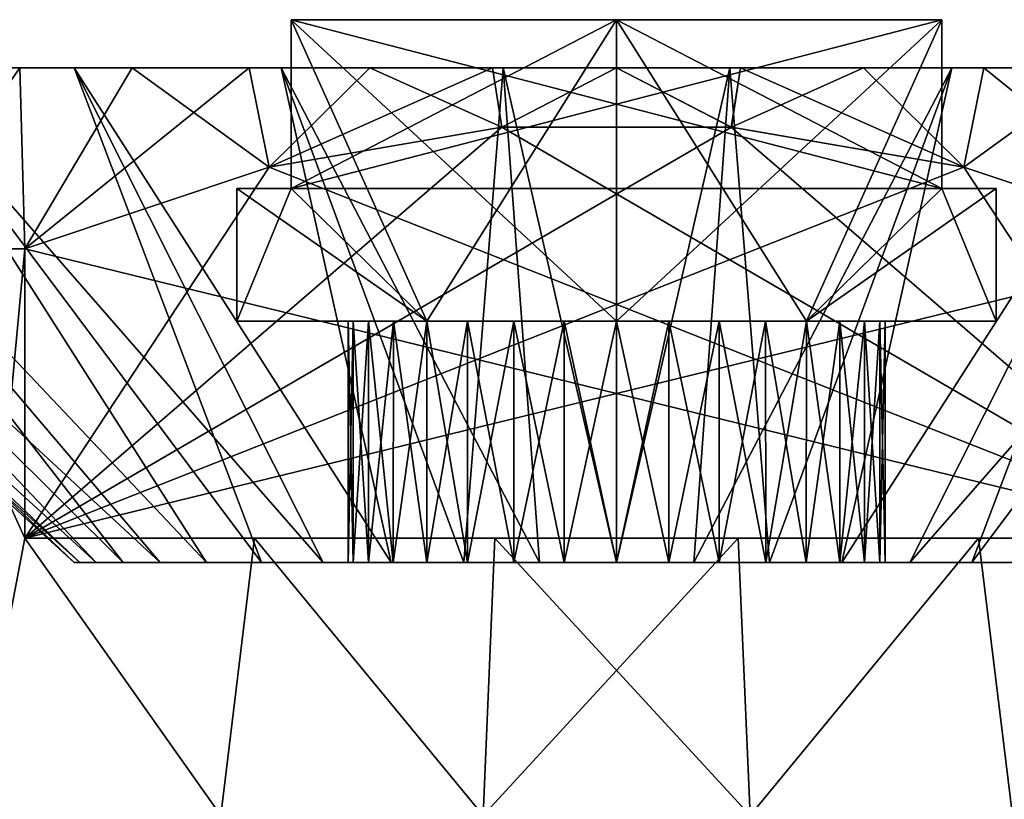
# Model space of a CAD drawing. Extents: x -265 to 265, y 0 to 607.
# Tile 237 of 256: x -254.95 to -246.78, y 600.14 to 606.6. Entities that reach past the tile are written whole.
import ezdxf

# ---------------------------------------------------------------- set-up
doc = ezdxf.new("R2010")
doc.units = 0
doc.header["$LTSCALE"] = 26.699852
for name, color, linetype in [('115', 7, 'CONTINUOUS'), ('116', 7, 'CONTINUOUS'), ('117', 7, 'CONTINUOUS'), ('118', 7, 'CONTINUOUS'), ('119', 7, 'CONTINUOUS'), ('124', 7, 'CONTINUOUS'), ('125', 7, 'CONTINUOUS'), ('126', 7, 'CONTINUOUS'), ('127', 7, 'CONTINUOUS'), ('128', 7, 'CONTINUOUS'), ('129', 7, 'CONTINUOUS'), ('130', 7, 'CONTINUOUS'), ('131', 7, 'CONTINUOUS'), ('132', 7, 'CONTINUOUS'), ('133', 7, 'CONTINUOUS'), ('134', 7, 'CONTINUOUS'), ('135', 7, 'CONTINUOUS'), ('136', 7, 'CONTINUOUS'), ('137', 7, 'CONTINUOUS'), ('140', 7, 'CONTINUOUS'), ('143', 7, 'CONTINUOUS'), ('144', 7, 'CONTINUOUS')]:
    doc.layers.add(name, color=color, linetype=linetype)

msp = doc.modelspace()

# ---------------------------------------------------------------- linework, layer by layer
at = {"layer": '115', "color": 7, "linetype": 'CONTINUOUS'}
for points in [[(-256, 604.7, 10.3923), (-255.3487, 600, 10.7421), (-254.9089, 602.3, 10.95), (-256, 604.7, 10.3923)], [(-254.9089, 604.7, 10.95), (-256, 604.7, 10.3923), (-254.9089, 602.3, 10.95), (-254.9089, 604.7, 10.95)], [(-255.3487, 600, 10.7421), (-253.2839, 600, 11.5419), (-254.9089, 602.3, 10.95), (-255.3487, 600, 10.7421)], [(-254.9089, 602.3, 10.95), (-253.2839, 600, 11.5419), (-253.0026, 602.3, 11.6182), (-254.9089, 602.3, 10.95)], [(-253.2839, 600, 11.5419), (-251.1075, 600, 11.9488), (-253.0026, 602.3, 11.6182), (-253.2839, 600, 11.5419)], [(-253.0026, 602.3, 11.6182), (-251.1075, 600, 11.9488), (-251.0102, 602.3, 11.9574), (-253.0026, 602.3, 11.6182)], [(-251.1075, 600, 11.9488), (-248.8925, 600, 11.9488), (-251.0102, 602.3, 11.9574), (-251.1075, 600, 11.9488)], [(-251.0102, 602.3, 11.9574), (-248.8925, 600, 11.9488), (-248.9898, 602.3, 11.9574), (-251.0102, 602.3, 11.9574)], [(-248.9898, 602.3, 11.9574), (-248.8925, 600, 11.9488), (-246.9974, 602.3, 11.6182), (-248.9898, 602.3, 11.9574)], [(-248.8925, 600, 11.9488), (-246.7161, 600, 11.5419), (-246.9974, 602.3, 11.6182), (-248.8925, 600, 11.9488)], [(-246.9974, 602.3, 11.6182), (-246.7161, 600, 11.5419), (-245.0911, 602.3, 10.95), (-246.9974, 602.3, 11.6182)]]:
    msp.add_3dface(points, dxfattribs=at)
at = {"layer": '116', "color": 7, "linetype": 'CONTINUOUS'}
for points in [[(-254.5002, 606.2, 7.7941), (-256.022, 606.2, 6.6884), (-257.4245, 606.2, 7.4245), (-254.5002, 606.2, 7.7941)], [(-256.6615, 606.2, 8.1163), (-254.5002, 606.2, 7.7941), (-257.4245, 606.2, 7.4245), (-256.6615, 606.2, 8.1163)], [(-256.022, 606.2, -6.6884), (-254.5002, 606.2, -7.7941), (-257.4245, 606.2, -7.4245), (-256.022, 606.2, -6.6884)], [(-257.4245, 606.2, -7.4245), (-254.5002, 606.2, -7.7941), (-256.6615, 606.2, -8.1163), (-257.4245, 606.2, -7.4245)], [(-252.7812, 606.2, 8.5595), (-254.5002, 606.2, 7.7941), (-256.6615, 606.2, 8.1163), (-252.7812, 606.2, 8.5595)], [(-255.8331, 606.2, 8.7306), (-252.7812, 606.2, 8.5595), (-256.6615, 606.2, 8.1163), (-255.8331, 606.2, 8.7306)], [(-254.5002, 606.2, -7.7941), (-252.7812, 606.2, -8.5595), (-256.6615, 606.2, -8.1163), (-254.5002, 606.2, -7.7941)], [(-256.6615, 606.2, -8.1163), (-252.7812, 606.2, -8.5595), (-255.8331, 606.2, -8.7306), (-256.6615, 606.2, -8.1163)], [(-250.9405, 606.2, 8.9507), (-252.7812, 606.2, 8.5595), (-255.8331, 606.2, 8.7306), (-250.9405, 606.2, 8.9507)], [(-254.9495, 606.2, 9.2602), (-250.9405, 606.2, 8.9507), (-255.8331, 606.2, 8.7306), (-254.9495, 606.2, 9.2602)], [(-252.7812, 606.2, -8.5595), (-250.9405, 606.2, -8.9507), (-255.8331, 606.2, -8.7306), (-252.7812, 606.2, -8.5595)], [(-255.8331, 606.2, -8.7306), (-250.9405, 606.2, -8.9507), (-245.0505, 606.2, -9.2602), (-255.8331, 606.2, -8.7306)], [(-254.9495, 606.2, -9.2602), (-255.8331, 606.2, -8.7306), (-245.0505, 606.2, -9.2602), (-254.9495, 606.2, -9.2602)], [(-249.0595, 606.2, 8.9507), (-250.9405, 606.2, 8.9507), (-254.9495, 606.2, 9.2602), (-249.0595, 606.2, 8.9507)], [(-244.1669, 606.2, 8.7306), (-249.0595, 606.2, 8.9507), (-254.9495, 606.2, 9.2602), (-244.1669, 606.2, 8.7306)], [(-245.0505, 606.2, 9.2602), (-244.1669, 606.2, 8.7306), (-254.9495, 606.2, 9.2602), (-245.0505, 606.2, 9.2602)], [(-254.0186, 606.2, 9.7005), (-245.0505, 606.2, 9.2602), (-254.9495, 606.2, 9.2602), (-254.0186, 606.2, 9.7005)], [(-254.0186, 606.2, -9.7005), (-254.9495, 606.2, -9.2602), (-245.9814, 606.2, -9.7005), (-254.0186, 606.2, -9.7005)], [(-245.9814, 606.2, -9.7005), (-254.9495, 606.2, -9.2602), (-245.0505, 606.2, -9.2602), (-245.9814, 606.2, -9.7005)], [(-245.9814, 606.2, 9.7005), (-245.0505, 606.2, 9.2602), (-254.0186, 606.2, 9.7005), (-245.9814, 606.2, 9.7005)], [(-253.0477, 606.2, 10.0479), (-245.9814, 606.2, 9.7005), (-254.0186, 606.2, 9.7005), (-253.0477, 606.2, 10.0479)], [(-253.0477, 606.2, -10.0479), (-254.0186, 606.2, -9.7005), (-246.9523, 606.2, -10.0479), (-253.0477, 606.2, -10.0479)], [(-246.9523, 606.2, -10.0479), (-254.0186, 606.2, -9.7005), (-245.9814, 606.2, -9.7005), (-246.9523, 606.2, -10.0479)], [(-246.9523, 606.2, 10.0479), (-245.9814, 606.2, 9.7005), (-253.0477, 606.2, 10.0479), (-246.9523, 606.2, 10.0479)], [(-252.0481, 606.2, 10.2982), (-246.9523, 606.2, 10.0479), (-253.0477, 606.2, 10.0479), (-252.0481, 606.2, 10.2982)], [(-252.0481, 606.2, -10.2982), (-253.0477, 606.2, -10.0479), (-247.9519, 606.2, -10.2982), (-252.0481, 606.2, -10.2982)], [(-247.9519, 606.2, -10.2982), (-253.0477, 606.2, -10.0479), (-246.9523, 606.2, -10.0479), (-247.9519, 606.2, -10.2982)], [(-247.9519, 606.2, 10.2982), (-246.9523, 606.2, 10.0479), (-252.0481, 606.2, 10.2982), (-247.9519, 606.2, 10.2982)], [(-251.0296, 606.2, 10.4493), (-247.9519, 606.2, 10.2982), (-252.0481, 606.2, 10.2982), (-251.0296, 606.2, 10.4493)], [(-251.0296, 606.2, -10.4493), (-252.0481, 606.2, -10.2982), (-248.9704, 606.2, -10.4493), (-251.0296, 606.2, -10.4493)], [(-248.9704, 606.2, -10.4493), (-252.0481, 606.2, -10.2982), (-247.9519, 606.2, -10.2982), (-248.9704, 606.2, -10.4493)], [(-248.9704, 606.2, 10.4493), (-247.9519, 606.2, 10.2982), (-251.0296, 606.2, 10.4493), (-248.9704, 606.2, 10.4493)], [(-250, 606.2, 10.5), (-248.9704, 606.2, 10.4493), (-251.0296, 606.2, 10.4493), (-250, 606.2, 10.5)], [(-250, 606.2, -10.5), (-251.0296, 606.2, -10.4493), (-248.9704, 606.2, -10.4493), (-250, 606.2, -10.5)], [(-250.9405, 606.2, -8.9507), (-249.0595, 606.2, -8.9507), (-245.0505, 606.2, -9.2602), (-250.9405, 606.2, -8.9507)], [(-247.2188, 606.2, 8.5595), (-249.0595, 606.2, 8.9507), (-244.1669, 606.2, 8.7306), (-247.2188, 606.2, 8.5595)], [(-249.0595, 606.2, -8.9507), (-247.2188, 606.2, -8.5595), (-244.1669, 606.2, -8.7306), (-249.0595, 606.2, -8.9507)], [(-245.0505, 606.2, -9.2602), (-249.0595, 606.2, -8.9507), (-244.1669, 606.2, -8.7306), (-245.0505, 606.2, -9.2602)], [(-245.4998, 606.2, 7.7941), (-247.2188, 606.2, 8.5595), (-243.3385, 606.2, 8.1163), (-245.4998, 606.2, 7.7941)], [(-243.3385, 606.2, 8.1163), (-247.2188, 606.2, 8.5595), (-244.1669, 606.2, 8.7306), (-243.3385, 606.2, 8.1163)], [(-247.2188, 606.2, -8.5595), (-245.4998, 606.2, -7.7941), (-243.3385, 606.2, -8.1163), (-247.2188, 606.2, -8.5595)], [(-244.1669, 606.2, -8.7306), (-247.2188, 606.2, -8.5595), (-243.3385, 606.2, -8.1163), (-244.1669, 606.2, -8.7306)]]:
    msp.add_3dface(points, dxfattribs=at)
at = {"layer": '117', "color": 7, "linetype": 'CONTINUOUS'}
for points in [[(-259, 606.2), (-258.8032, 606.2, 1.8714), (-254.5, 602.1), (-259, 606.2)], [(-258.8032, 606.2, 1.8714), (-258.222, 606.2, 3.6604), (-254.3176, 602.1, 1.2681), (-258.8032, 606.2, 1.8714)], [(-254.5, 602.1), (-258.8032, 606.2, 1.8714), (-254.4542, 602.1, 0.6407), (-254.5, 602.1)], [(-254.4542, 602.1, 0.6407), (-258.8032, 606.2, 1.8714), (-254.3176, 602.1, 1.2681), (-254.4542, 602.1, 0.6407)], [(-258.222, 606.2, 3.6604), (-257.2812, 606.2, 5.2901), (-254.0932, 602.1, 1.8696), (-258.222, 606.2, 3.6604)], [(-254.3176, 602.1, 1.2681), (-258.222, 606.2, 3.6604), (-254.0932, 602.1, 1.8696), (-254.3176, 602.1, 1.2681)], [(-257.2812, 606.2, 5.2901), (-256.022, 606.2, 6.6884), (-253.4008, 602.1, 2.9469), (-257.2812, 606.2, 5.2901)], [(-254.0932, 602.1, 1.8696), (-257.2812, 606.2, 5.2901), (-253.7855, 602.1, 2.433), (-254.0932, 602.1, 1.8696)], [(-253.7855, 602.1, 2.433), (-257.2812, 606.2, 5.2901), (-253.4008, 602.1, 2.9469), (-253.7855, 602.1, 2.433)], [(-256.022, 606.2, 6.6884), (-254.5002, 606.2, 7.7941), (-252.9469, 602.1, 3.4008), (-256.022, 606.2, 6.6884)], [(-253.4008, 602.1, 2.9469), (-256.022, 606.2, 6.6884), (-252.9469, 602.1, 3.4008), (-253.4008, 602.1, 2.9469)], [(-254.5002, 606.2, 7.7941), (-252.7812, 606.2, 8.5595), (-251.8696, 602.1, 4.0932), (-254.5002, 606.2, 7.7941)], [(-252.9469, 602.1, 3.4008), (-254.5002, 606.2, 7.7941), (-252.433, 602.1, 3.7855), (-252.9469, 602.1, 3.4008)], [(-252.433, 602.1, 3.7855), (-254.5002, 606.2, 7.7941), (-251.8696, 602.1, 4.0932), (-252.433, 602.1, 3.7855)], [(-252.7812, 606.2, 8.5595), (-250.9405, 606.2, 8.9507), (-251.2681, 602.1, 4.3176), (-252.7812, 606.2, 8.5595)], [(-251.8696, 602.1, 4.0932), (-252.7812, 606.2, 8.5595), (-251.2681, 602.1, 4.3176), (-251.8696, 602.1, 4.0932)], [(-251.2681, 602.1, 4.3176), (-250.9405, 606.2, 8.9507), (-250.6406, 602.1, 4.4542), (-251.2681, 602.1, 4.3176)], [(-250.9405, 606.2, 8.9507), (-249.0595, 606.2, 8.9507), (-250, 602.1, 4.5), (-250.9405, 606.2, 8.9507)], [(-250.6406, 602.1, 4.4542), (-250.9405, 606.2, 8.9507), (-250, 602.1, 4.5), (-250.6406, 602.1, 4.4542)], [(-250, 602.1, 4.5), (-249.0595, 606.2, 8.9507), (-249.3594, 602.1, 4.4542), (-250, 602.1, 4.5)], [(-249.0595, 606.2, 8.9507), (-247.2188, 606.2, 8.5595), (-249.3594, 602.1, 4.4542), (-249.0595, 606.2, 8.9507)], [(-249.3594, 602.1, 4.4542), (-247.2188, 606.2, 8.5595), (-248.7319, 602.1, 4.3176), (-249.3594, 602.1, 4.4542)], [(-248.7319, 602.1, 4.3176), (-247.2188, 606.2, 8.5595), (-248.1304, 602.1, 4.0932), (-248.7319, 602.1, 4.3176)], [(-247.2188, 606.2, 8.5595), (-245.4998, 606.2, 7.7941), (-248.1304, 602.1, 4.0932), (-247.2188, 606.2, 8.5595)], [(-248.1304, 602.1, 4.0932), (-245.4998, 606.2, 7.7941), (-247.567, 602.1, 3.7855), (-248.1304, 602.1, 4.0932)], [(-245.4998, 606.2, 7.7941), (-243.978, 606.2, 6.6884), (-247.567, 602.1, 3.7855), (-245.4998, 606.2, 7.7941)], [(-247.567, 602.1, 3.7855), (-243.978, 606.2, 6.6884), (-247.0531, 602.1, 3.4008), (-247.567, 602.1, 3.7855)], [(-247.0531, 602.1, 3.4008), (-243.978, 606.2, 6.6884), (-246.5992, 602.1, 2.9469), (-247.0531, 602.1, 3.4008)]]:
    msp.add_3dface(points, dxfattribs=at)
at = {"layer": '118', "color": 7, "linetype": 'CONTINUOUS'}
for points in [[(-254.5, 602.1), (-254.4542, 602.1, 0.6407), (-252.2274, 602.1), (-254.5, 602.1)], [(-254.4542, 602.1, -0.6407), (-254.5, 602.1), (-252.1846, 602.1, -0.4346), (-254.4542, 602.1, -0.6407)], [(-252.1846, 602.1, -0.4346), (-254.5, 602.1), (-252.2274, 602.1), (-252.1846, 602.1, -0.4346)], [(-254.4542, 602.1, 0.6407), (-254.3176, 602.1, 1.2681), (-252.0575, 602.1, 0.853), (-254.4542, 602.1, 0.6407)], [(-252.2274, 602.1), (-254.4542, 602.1, 0.6407), (-252.1846, 602.1, 0.4346), (-252.2274, 602.1)], [(-252.1846, 602.1, 0.4346), (-254.4542, 602.1, 0.6407), (-252.0575, 602.1, 0.853), (-252.1846, 602.1, 0.4346)], [(-254.3176, 602.1, -1.2681), (-254.4542, 602.1, -0.6407), (-251.852, 602.1, -1.2375), (-254.3176, 602.1, -1.2681)], [(-251.852, 602.1, -1.2375), (-254.4542, 602.1, -0.6407), (-252.0575, 602.1, -0.853), (-251.852, 602.1, -1.2375)], [(-252.0575, 602.1, -0.853), (-254.4542, 602.1, -0.6407), (-252.1846, 602.1, -0.4346), (-252.0575, 602.1, -0.853)], [(-254.3176, 602.1, 1.2681), (-254.0932, 602.1, 1.8696), (-251.5743, 602.1, 1.5755), (-254.3176, 602.1, 1.2681)], [(-252.0575, 602.1, 0.853), (-254.3176, 602.1, 1.2681), (-251.852, 602.1, 1.2375), (-252.0575, 602.1, 0.853)], [(-251.852, 602.1, 1.2375), (-254.3176, 602.1, 1.2681), (-251.5743, 602.1, 1.5755), (-251.852, 602.1, 1.2375)], [(-254.0932, 602.1, -1.8696), (-254.3176, 602.1, -1.2681), (-251.2375, 602.1, -1.852), (-254.0932, 602.1, -1.8696)], [(-251.2375, 602.1, -1.852), (-254.3176, 602.1, -1.2681), (-251.5743, 602.1, -1.5755), (-251.2375, 602.1, -1.852)], [(-251.5743, 602.1, -1.5755), (-254.3176, 602.1, -1.2681), (-251.852, 602.1, -1.2375), (-251.5743, 602.1, -1.5755)], [(-254.0932, 602.1, 1.8696), (-253.7855, 602.1, 2.433), (-250.8518, 602.1, 2.0579), (-254.0932, 602.1, 1.8696)], [(-251.5743, 602.1, 1.5755), (-254.0932, 602.1, 1.8696), (-251.2375, 602.1, 1.852), (-251.5743, 602.1, 1.5755)], [(-251.2375, 602.1, 1.852), (-254.0932, 602.1, 1.8696), (-250.8518, 602.1, 2.0579), (-251.2375, 602.1, 1.852)], [(-253.7855, 602.1, -2.433), (-254.0932, 602.1, -1.8696), (-250, 602.1, -2.2272), (-253.7855, 602.1, -2.433)], [(-250, 602.1, -2.2272), (-254.0932, 602.1, -1.8696), (-250.4346, 602.1, -2.1846), (-250, 602.1, -2.2272)], [(-250.4346, 602.1, -2.1846), (-254.0932, 602.1, -1.8696), (-250.8518, 602.1, -2.0579), (-250.4346, 602.1, -2.1846)], [(-250.8518, 602.1, -2.0579), (-254.0932, 602.1, -1.8696), (-251.2375, 602.1, -1.852), (-250.8518, 602.1, -2.0579)], [(-253.7855, 602.1, 2.433), (-253.4008, 602.1, 2.9469), (-246.2145, 602.1, 2.433), (-253.7855, 602.1, 2.433)], [(-253.7855, 602.1, 2.433), (-246.2145, 602.1, 2.433), (-250, 602.1, 2.2272), (-253.7855, 602.1, 2.433)], [(-250.8518, 602.1, 2.0579), (-253.7855, 602.1, 2.433), (-250.4346, 602.1, 2.1846), (-250.8518, 602.1, 2.0579)], [(-250.4346, 602.1, 2.1846), (-253.7855, 602.1, 2.433), (-250, 602.1, 2.2272), (-250.4346, 602.1, 2.1846)], [(-246.2145, 602.1, -2.433), (-246.5992, 602.1, -2.9469), (-253.7855, 602.1, -2.433), (-246.2145, 602.1, -2.433)], [(-246.2145, 602.1, -2.433), (-253.7855, 602.1, -2.433), (-250, 602.1, -2.2272), (-246.2145, 602.1, -2.433)], [(-246.5992, 602.1, -2.9469), (-253.4008, 602.1, -2.9469), (-253.7855, 602.1, -2.433), (-246.5992, 602.1, -2.9469)], [(-253.4008, 602.1, 2.9469), (-252.9469, 602.1, 3.4008), (-246.5992, 602.1, 2.9469), (-253.4008, 602.1, 2.9469)], [(-253.4008, 602.1, 2.9469), (-246.5992, 602.1, 2.9469), (-246.2145, 602.1, 2.433), (-253.4008, 602.1, 2.9469)], [(-246.5992, 602.1, -2.9469), (-247.0531, 602.1, -3.4008), (-253.4008, 602.1, -2.9469), (-246.5992, 602.1, -2.9469)], [(-247.0531, 602.1, -3.4008), (-252.9469, 602.1, -3.4008), (-253.4008, 602.1, -2.9469), (-247.0531, 602.1, -3.4008)], [(-252.9469, 602.1, 3.4008), (-252.433, 602.1, 3.7855), (-247.0531, 602.1, 3.4008), (-252.9469, 602.1, 3.4008)], [(-252.9469, 602.1, 3.4008), (-247.0531, 602.1, 3.4008), (-246.5992, 602.1, 2.9469), (-252.9469, 602.1, 3.4008)], [(-247.0531, 602.1, -3.4008), (-247.567, 602.1, -3.7855), (-252.9469, 602.1, -3.4008), (-247.0531, 602.1, -3.4008)], [(-247.567, 602.1, -3.7855), (-252.433, 602.1, -3.7855), (-252.9469, 602.1, -3.4008), (-247.567, 602.1, -3.7855)], [(-252.433, 602.1, 3.7855), (-251.8696, 602.1, 4.0932), (-247.567, 602.1, 3.7855), (-252.433, 602.1, 3.7855)], [(-252.433, 602.1, 3.7855), (-247.567, 602.1, 3.7855), (-247.0531, 602.1, 3.4008), (-252.433, 602.1, 3.7855)], [(-247.567, 602.1, -3.7855), (-248.1304, 602.1, -4.0932), (-252.433, 602.1, -3.7855), (-247.567, 602.1, -3.7855)], [(-248.1304, 602.1, -4.0932), (-251.8696, 602.1, -4.0932), (-252.433, 602.1, -3.7855), (-248.1304, 602.1, -4.0932)], [(-251.8696, 602.1, 4.0932), (-251.2681, 602.1, 4.3176), (-248.1304, 602.1, 4.0932), (-251.8696, 602.1, 4.0932)], [(-251.8696, 602.1, 4.0932), (-248.1304, 602.1, 4.0932), (-247.567, 602.1, 3.7855), (-251.8696, 602.1, 4.0932)], [(-248.1304, 602.1, -4.0932), (-248.7319, 602.1, -4.3176), (-251.8696, 602.1, -4.0932), (-248.1304, 602.1, -4.0932)], [(-248.7319, 602.1, -4.3176), (-251.2681, 602.1, -4.3176), (-251.8696, 602.1, -4.0932), (-248.7319, 602.1, -4.3176)], [(-251.2681, 602.1, 4.3176), (-250.6406, 602.1, 4.4542), (-248.7319, 602.1, 4.3176), (-251.2681, 602.1, 4.3176)], [(-251.2681, 602.1, 4.3176), (-248.7319, 602.1, 4.3176), (-248.1304, 602.1, 4.0932), (-251.2681, 602.1, 4.3176)], [(-248.7319, 602.1, -4.3176), (-249.3594, 602.1, -4.4542), (-251.2681, 602.1, -4.3176), (-248.7319, 602.1, -4.3176)], [(-249.3594, 602.1, -4.4542), (-250.6406, 602.1, -4.4542), (-251.2681, 602.1, -4.3176), (-249.3594, 602.1, -4.4542)], [(-250.6406, 602.1, 4.4542), (-250, 602.1, 4.5), (-249.3594, 602.1, 4.4542), (-250.6406, 602.1, 4.4542)], [(-250.6406, 602.1, 4.4542), (-249.3594, 602.1, 4.4542), (-248.7319, 602.1, 4.3176), (-250.6406, 602.1, 4.4542)], [(-249.3594, 602.1, -4.4542), (-250, 602.1, -4.5), (-250.6406, 602.1, -4.4542), (-249.3594, 602.1, -4.4542)], [(-246.2145, 602.1, 2.433), (-245.9068, 602.1, 1.8696), (-250, 602.1, 2.2272), (-246.2145, 602.1, 2.433)], [(-250, 602.1, 2.2272), (-245.9068, 602.1, 1.8696), (-249.5654, 602.1, 2.1846), (-250, 602.1, 2.2272)], [(-249.5654, 602.1, -2.1846), (-246.2145, 602.1, -2.433), (-250, 602.1, -2.2272), (-249.5654, 602.1, -2.1846)], [(-249.5654, 602.1, 2.1846), (-245.9068, 602.1, 1.8696), (-249.1482, 602.1, 2.0579), (-249.5654, 602.1, 2.1846)], [(-249.1482, 602.1, -2.0579), (-246.2145, 602.1, -2.433), (-249.5654, 602.1, -2.1846), (-249.1482, 602.1, -2.0579)], [(-249.1482, 602.1, 2.0579), (-245.9068, 602.1, 1.8696), (-248.7625, 602.1, 1.852), (-249.1482, 602.1, 2.0579)], [(-245.9068, 602.1, -1.8696), (-246.2145, 602.1, -2.433), (-249.1482, 602.1, -2.0579), (-245.9068, 602.1, -1.8696)], [(-248.7625, 602.1, -1.852), (-245.9068, 602.1, -1.8696), (-249.1482, 602.1, -2.0579), (-248.7625, 602.1, -1.852)], [(-245.9068, 602.1, 1.8696), (-245.6824, 602.1, 1.2681), (-248.7625, 602.1, 1.852), (-245.9068, 602.1, 1.8696)], [(-248.7625, 602.1, 1.852), (-245.6824, 602.1, 1.2681), (-248.4257, 602.1, 1.5755), (-248.7625, 602.1, 1.852)], [(-248.4257, 602.1, -1.5755), (-245.9068, 602.1, -1.8696), (-248.7625, 602.1, -1.852), (-248.4257, 602.1, -1.5755)], [(-248.4257, 602.1, 1.5755), (-245.6824, 602.1, 1.2681), (-248.148, 602.1, 1.2375), (-248.4257, 602.1, 1.5755)], [(-245.6824, 602.1, -1.2681), (-245.9068, 602.1, -1.8696), (-248.4257, 602.1, -1.5755), (-245.6824, 602.1, -1.2681)], [(-248.148, 602.1, -1.2375), (-245.6824, 602.1, -1.2681), (-248.4257, 602.1, -1.5755), (-248.148, 602.1, -1.2375)], [(-245.6824, 602.1, 1.2681), (-245.5458, 602.1, 0.6407), (-248.148, 602.1, 1.2375), (-245.6824, 602.1, 1.2681)], [(-248.148, 602.1, 1.2375), (-245.5458, 602.1, 0.6407), (-247.9425, 602.1, 0.853), (-248.148, 602.1, 1.2375)], [(-247.9425, 602.1, -0.853), (-245.6824, 602.1, -1.2681), (-248.148, 602.1, -1.2375), (-247.9425, 602.1, -0.853)], [(-247.9425, 602.1, 0.853), (-245.5458, 602.1, 0.6407), (-247.8154, 602.1, 0.4346), (-247.9425, 602.1, 0.853)], [(-245.5458, 602.1, -0.6407), (-245.6824, 602.1, -1.2681), (-247.9425, 602.1, -0.853), (-245.5458, 602.1, -0.6407)], [(-247.8154, 602.1, -0.4346), (-245.5458, 602.1, -0.6407), (-247.9425, 602.1, -0.853), (-247.8154, 602.1, -0.4346)], [(-245.5458, 602.1, 0.6407), (-245.5, 602.1), (-247.8154, 602.1, 0.4346), (-245.5458, 602.1, 0.6407)], [(-245.5, 602.1), (-247.7726, 602.1), (-247.8154, 602.1, 0.4346), (-245.5, 602.1)], [(-247.7726, 602.1), (-245.5458, 602.1, -0.6407), (-247.8154, 602.1, -0.4346), (-247.7726, 602.1)], [(-245.5, 602.1), (-245.5458, 602.1, -0.6407), (-247.7726, 602.1), (-245.5, 602.1)]]:
    msp.add_3dface(points, dxfattribs=at)
at = {"layer": '119', "color": 7, "linetype": 'CONTINUOUS'}
for points in [[(-250, 606.6, 3.15), (-247.3, 606.6, 0.45), (-252.7, 606.6, 0.45), (-250, 606.6, 3.15)], [(-252.7, 606.6, -0.45), (-247.3, 606.6, -0.45), (-250, 606.6, -3.15), (-252.7, 606.6, -0.45)]]:
    msp.add_3dface(points, dxfattribs=at)
at = {"layer": '124', "color": 7, "linetype": 'CONTINUOUS'}
for points in [[(-254.9089, 604.7, -10.95), (-255.3487, 600, -10.7421), (-256, 604.7, -10.3923), (-254.9089, 604.7, -10.95)], [(-254.9089, 602.3, -10.95), (-255.3487, 600, -10.7421), (-254.9089, 604.7, -10.95), (-254.9089, 602.3, -10.95)], [(-253.2839, 600, -11.5419), (-255.3487, 600, -10.7421), (-254.9089, 602.3, -10.95), (-253.2839, 600, -11.5419)], [(-253.0026, 602.3, -11.6182), (-253.2839, 600, -11.5419), (-254.9089, 602.3, -10.95), (-253.0026, 602.3, -11.6182)], [(-251.1075, 600, -11.9488), (-253.2839, 600, -11.5419), (-253.0026, 602.3, -11.6182), (-251.1075, 600, -11.9488)], [(-251.0102, 602.3, -11.9574), (-251.1075, 600, -11.9488), (-253.0026, 602.3, -11.6182), (-251.0102, 602.3, -11.9574)], [(-248.8925, 600, -11.9488), (-251.1075, 600, -11.9488), (-248.9898, 602.3, -11.9574), (-248.8925, 600, -11.9488)], [(-248.9898, 602.3, -11.9574), (-251.1075, 600, -11.9488), (-251.0102, 602.3, -11.9574), (-248.9898, 602.3, -11.9574)], [(-246.9974, 602.3, -11.6182), (-248.8925, 600, -11.9488), (-248.9898, 602.3, -11.9574), (-246.9974, 602.3, -11.6182)], [(-246.7161, 600, -11.5419), (-248.8925, 600, -11.9488), (-246.9974, 602.3, -11.6182), (-246.7161, 600, -11.5419)], [(-245.0911, 602.3, -10.95), (-246.7161, 600, -11.5419), (-246.9974, 602.3, -11.6182), (-245.0911, 602.3, -10.95)]]:
    msp.add_3dface(points, dxfattribs=at)
at = {"layer": '125', "color": 7, "linetype": 'CONTINUOUS'}
for points in [[(-259, 606.2), (-254.5, 602.1), (-254.4542, 602.1, -0.6407), (-259, 606.2)], [(-259, 606.2), (-254.4542, 602.1, -0.6407), (-258.8032, 606.2, -1.8714), (-259, 606.2)], [(-254.4542, 602.1, -0.6407), (-254.3176, 602.1, -1.2681), (-258.8032, 606.2, -1.8714), (-254.4542, 602.1, -0.6407)], [(-258.8032, 606.2, -1.8714), (-254.3176, 602.1, -1.2681), (-258.222, 606.2, -3.6604), (-258.8032, 606.2, -1.8714)], [(-254.0932, 602.1, -1.8696), (-253.7855, 602.1, -2.433), (-258.222, 606.2, -3.6604), (-254.0932, 602.1, -1.8696)], [(-258.222, 606.2, -3.6604), (-253.7855, 602.1, -2.433), (-257.2812, 606.2, -5.2901), (-258.222, 606.2, -3.6604)], [(-254.3176, 602.1, -1.2681), (-254.0932, 602.1, -1.8696), (-258.222, 606.2, -3.6604), (-254.3176, 602.1, -1.2681)], [(-253.7855, 602.1, -2.433), (-253.4008, 602.1, -2.9469), (-257.2812, 606.2, -5.2901), (-253.7855, 602.1, -2.433)], [(-257.2812, 606.2, -5.2901), (-253.4008, 602.1, -2.9469), (-256.022, 606.2, -6.6884), (-257.2812, 606.2, -5.2901)], [(-252.9469, 602.1, -3.4008), (-252.433, 602.1, -3.7855), (-256.022, 606.2, -6.6884), (-252.9469, 602.1, -3.4008)], [(-256.022, 606.2, -6.6884), (-252.433, 602.1, -3.7855), (-254.5002, 606.2, -7.7941), (-256.022, 606.2, -6.6884)], [(-253.4008, 602.1, -2.9469), (-252.9469, 602.1, -3.4008), (-256.022, 606.2, -6.6884), (-253.4008, 602.1, -2.9469)], [(-252.433, 602.1, -3.7855), (-251.8696, 602.1, -4.0932), (-254.5002, 606.2, -7.7941), (-252.433, 602.1, -3.7855)], [(-254.5002, 606.2, -7.7941), (-251.8696, 602.1, -4.0932), (-252.7812, 606.2, -8.5595), (-254.5002, 606.2, -7.7941)], [(-251.2681, 602.1, -4.3176), (-250.6406, 602.1, -4.4542), (-252.7812, 606.2, -8.5595), (-251.2681, 602.1, -4.3176)], [(-252.7812, 606.2, -8.5595), (-250.6406, 602.1, -4.4542), (-250.9405, 606.2, -8.9507), (-252.7812, 606.2, -8.5595)], [(-251.8696, 602.1, -4.0932), (-251.2681, 602.1, -4.3176), (-252.7812, 606.2, -8.5595), (-251.8696, 602.1, -4.0932)], [(-250.6406, 602.1, -4.4542), (-250, 602.1, -4.5), (-250.9405, 606.2, -8.9507), (-250.6406, 602.1, -4.4542)], [(-250.9405, 606.2, -8.9507), (-250, 602.1, -4.5), (-249.0595, 606.2, -8.9507), (-250.9405, 606.2, -8.9507)], [(-250, 602.1, -4.5), (-249.3594, 602.1, -4.4542), (-249.0595, 606.2, -8.9507), (-250, 602.1, -4.5)], [(-249.3594, 602.1, -4.4542), (-248.7319, 602.1, -4.3176), (-249.0595, 606.2, -8.9507), (-249.3594, 602.1, -4.4542)], [(-249.0595, 606.2, -8.9507), (-248.7319, 602.1, -4.3176), (-247.2188, 606.2, -8.5595), (-249.0595, 606.2, -8.9507)], [(-248.7319, 602.1, -4.3176), (-248.1304, 602.1, -4.0932), (-247.2188, 606.2, -8.5595), (-248.7319, 602.1, -4.3176)], [(-248.1304, 602.1, -4.0932), (-247.567, 602.1, -3.7855), (-245.4998, 606.2, -7.7941), (-248.1304, 602.1, -4.0932)], [(-247.2188, 606.2, -8.5595), (-248.1304, 602.1, -4.0932), (-245.4998, 606.2, -7.7941), (-247.2188, 606.2, -8.5595)], [(-247.567, 602.1, -3.7855), (-247.0531, 602.1, -3.4008), (-245.4998, 606.2, -7.7941), (-247.567, 602.1, -3.7855)], [(-247.0531, 602.1, -3.4008), (-246.5992, 602.1, -2.9469), (-243.978, 606.2, -6.6884), (-247.0531, 602.1, -3.4008)], [(-245.4998, 606.2, -7.7941), (-247.0531, 602.1, -3.4008), (-243.978, 606.2, -6.6884), (-245.4998, 606.2, -7.7941)]]:
    msp.add_3dface(points, dxfattribs=at)
at = {"layer": '126', "color": 7, "linetype": 'CONTINUOUS'}
for points in [[(-250, 606.6, -3.15), (-247.3, 606.6, -0.45), (-250, 604.1, -3.15), (-250, 606.6, -3.15)], [(-250, 604.1, -3.15), (-247.3, 606.6, -0.45), (-248.425, 604.1, -1.575), (-250, 604.1, -3.15)], [(-247.3, 606.6, -0.45), (-247.3, 605.2, -0.45), (-248.425, 604.1, -1.575), (-247.3, 606.6, -0.45)], [(-248.425, 604.1, -1.575), (-247.3, 605.2, -0.45), (-246.85, 605.2), (-248.425, 604.1, -1.575)], [(-246.85, 604.1), (-248.425, 604.1, -1.575), (-246.85, 605.2), (-246.85, 604.1)]]:
    msp.add_3dface(points, dxfattribs=at)
at = {"layer": '127', "color": 7, "linetype": 'CONTINUOUS'}
for points in [[(-247.3, 606.6, 0.45), (-250, 606.6, 3.15), (-247.3, 605.2, 0.45), (-247.3, 606.6, 0.45)], [(-247.3, 605.2, 0.45), (-250, 606.6, 3.15), (-248.425, 604.1, 1.575), (-247.3, 605.2, 0.45)], [(-248.425, 604.1, 1.575), (-250, 606.6, 3.15), (-250, 604.1, 3.15), (-248.425, 604.1, 1.575)], [(-246.85, 604.1), (-247.3, 605.2, 0.45), (-248.425, 604.1, 1.575), (-246.85, 604.1)], [(-246.85, 604.1), (-246.85, 605.2), (-247.3, 605.2, 0.45), (-246.85, 604.1)]]:
    msp.add_3dface(points, dxfattribs=at)
at = {"layer": '128', "color": 7, "linetype": 'CONTINUOUS'}
for points in [[(-250, 606.6, 3.15), (-252.7, 606.6, 0.45), (-250, 604.1, 3.15), (-250, 606.6, 3.15)], [(-250, 604.1, 3.15), (-252.7, 606.6, 0.45), (-251.575, 604.1, 1.575), (-250, 604.1, 3.15)], [(-252.7, 606.6, 0.45), (-252.7, 605.2, 0.45), (-251.575, 604.1, 1.575), (-252.7, 606.6, 0.45)], [(-251.575, 604.1, 1.575), (-252.7, 605.2, 0.45), (-253.15, 605.2), (-251.575, 604.1, 1.575)], [(-253.15, 604.1), (-251.575, 604.1, 1.575), (-253.15, 605.2), (-253.15, 604.1)]]:
    msp.add_3dface(points, dxfattribs=at)
at = {"layer": '129', "color": 7, "linetype": 'CONTINUOUS'}
for points in [[(-252.7, 606.6, -0.45), (-250, 606.6, -3.15), (-252.7, 605.2, -0.45), (-252.7, 606.6, -0.45)], [(-252.7, 605.2, -0.45), (-250, 606.6, -3.15), (-251.575, 604.1, -1.575), (-252.7, 605.2, -0.45)], [(-250, 606.6, -3.15), (-250, 604.1, -3.15), (-251.575, 604.1, -1.575), (-250, 606.6, -3.15)], [(-253.15, 604.1), (-253.15, 605.2), (-252.7, 605.2, -0.45), (-253.15, 604.1)], [(-253.15, 604.1), (-252.7, 605.2, -0.45), (-251.575, 604.1, -1.575), (-253.15, 604.1)]]:
    msp.add_3dface(points, dxfattribs=at)
at = {"layer": '130', "color": 7, "linetype": 'CONTINUOUS'}
for points in [[(-251.575, 604.1, 1.575), (-253.15, 604.1), (-251.8519, 604.1, 1.2377), (-251.575, 604.1, 1.575)], [(-253.15, 604.1), (-251.575, 604.1, -1.575), (-251.8519, 604.1, -1.2377), (-253.15, 604.1)], [(-251.8519, 604.1, 1.2377), (-253.15, 604.1), (-252.0577, 604.1, 0.8527), (-251.8519, 604.1, 1.2377)], [(-252.0577, 604.1, 0.8527), (-253.15, 604.1), (-252.1845, 604.1, 0.435), (-252.0577, 604.1, 0.8527)], [(-252.1845, 604.1, 0.435), (-253.15, 604.1), (-252.2274, 604.1), (-252.1845, 604.1, 0.435)], [(-252.2274, 604.1), (-253.15, 604.1), (-252.1845, 604.1, -0.435), (-252.2274, 604.1)], [(-252.1845, 604.1, -0.435), (-253.15, 604.1), (-252.0577, 604.1, -0.8527), (-252.1845, 604.1, -0.435)], [(-252.0577, 604.1, -0.8527), (-253.15, 604.1), (-251.8519, 604.1, -1.2377), (-252.0577, 604.1, -0.8527)], [(-251.575, 604.1, -1.575), (-250, 604.1, -3.15), (-251.237, 604.1, -1.8523), (-251.575, 604.1, -1.575)], [(-250, 604.1, 3.15), (-251.575, 604.1, 1.575), (-251.237, 604.1, 1.8523), (-250, 604.1, 3.15)], [(-251.237, 604.1, -1.8523), (-250, 604.1, -3.15), (-250.852, 604.1, -2.0579), (-251.237, 604.1, -1.8523)], [(-250.852, 604.1, 2.0579), (-250, 604.1, 3.15), (-251.237, 604.1, 1.8523), (-250.852, 604.1, 2.0579)], [(-250.852, 604.1, -2.0579), (-250, 604.1, -3.15), (-250.4343, 604.1, -2.1845), (-250.852, 604.1, -2.0579)], [(-250.4343, 604.1, 2.1845), (-250, 604.1, 3.15), (-250.852, 604.1, 2.0579), (-250.4343, 604.1, 2.1845)], [(-250.4343, 604.1, -2.1845), (-250, 604.1, -3.15), (-250, 604.1, -2.2273), (-250.4343, 604.1, -2.1845)], [(-250, 604.1, 2.2273), (-250, 604.1, 3.15), (-250.4343, 604.1, 2.1845), (-250, 604.1, 2.2273)], [(-250, 604.1, -3.15), (-248.425, 604.1, -1.575), (-248.763, 604.1, -1.8523), (-250, 604.1, -3.15)], [(-250, 604.1, -2.2273), (-250, 604.1, -3.15), (-249.5657, 604.1, -2.1845), (-250, 604.1, -2.2273)], [(-249.5657, 604.1, -2.1845), (-250, 604.1, -3.15), (-249.148, 604.1, -2.0579), (-249.5657, 604.1, -2.1845)], [(-249.148, 604.1, -2.0579), (-250, 604.1, -3.15), (-248.763, 604.1, -1.8523), (-249.148, 604.1, -2.0579)], [(-248.425, 604.1, 1.575), (-250, 604.1, 3.15), (-248.763, 604.1, 1.8523), (-248.425, 604.1, 1.575)], [(-248.763, 604.1, 1.8523), (-250, 604.1, 3.15), (-249.148, 604.1, 2.0579), (-248.763, 604.1, 1.8523)], [(-249.148, 604.1, 2.0579), (-250, 604.1, 3.15), (-249.5657, 604.1, 2.1845), (-249.148, 604.1, 2.0579)], [(-249.5657, 604.1, 2.1845), (-250, 604.1, 3.15), (-250, 604.1, 2.2273), (-249.5657, 604.1, 2.1845)], [(-248.425, 604.1, -1.575), (-246.85, 604.1), (-248.1481, 604.1, -1.2377), (-248.425, 604.1, -1.575)], [(-246.85, 604.1), (-248.425, 604.1, 1.575), (-248.1481, 604.1, 1.2377), (-246.85, 604.1)], [(-248.1481, 604.1, -1.2377), (-246.85, 604.1), (-247.9423, 604.1, -0.8527), (-248.1481, 604.1, -1.2377)], [(-247.9423, 604.1, 0.8527), (-246.85, 604.1), (-248.1481, 604.1, 1.2377), (-247.9423, 604.1, 0.8527)], [(-247.9423, 604.1, -0.8527), (-246.85, 604.1), (-247.8155, 604.1, -0.435), (-247.9423, 604.1, -0.8527)], [(-247.8155, 604.1, 0.435), (-246.85, 604.1), (-247.9423, 604.1, 0.8527), (-247.8155, 604.1, 0.435)], [(-247.8155, 604.1, -0.435), (-246.85, 604.1), (-247.7726, 604.1), (-247.8155, 604.1, -0.435)], [(-247.7726, 604.1), (-246.85, 604.1), (-247.8155, 604.1, 0.435), (-247.7726, 604.1)]]:
    msp.add_3dface(points, dxfattribs=at)
at = {"layer": '131', "color": 7, "linetype": 'CONTINUOUS'}
for points in [[(-252.2274, 602.1), (-252.1846, 602.1, 0.4346), (-252.2274, 604.1), (-252.2274, 602.1)], [(-252.1846, 602.1, 0.4346), (-252.1845, 604.1, 0.435), (-252.2274, 604.1), (-252.1846, 602.1, 0.4346)], [(-252.1846, 602.1, 0.4346), (-252.0575, 602.1, 0.853), (-252.1845, 604.1, 0.435), (-252.1846, 602.1, 0.4346)], [(-252.0575, 602.1, 0.853), (-252.0577, 604.1, 0.8527), (-252.1845, 604.1, 0.435), (-252.0575, 602.1, 0.853)], [(-252.0575, 602.1, 0.853), (-251.852, 602.1, 1.2375), (-252.0577, 604.1, 0.8527), (-252.0575, 602.1, 0.853)], [(-251.852, 602.1, 1.2375), (-251.8519, 604.1, 1.2377), (-252.0577, 604.1, 0.8527), (-251.852, 602.1, 1.2375)], [(-251.852, 602.1, 1.2375), (-251.5743, 602.1, 1.5755), (-251.8519, 604.1, 1.2377), (-251.852, 602.1, 1.2375)], [(-251.5743, 602.1, 1.5755), (-251.575, 604.1, 1.575), (-251.8519, 604.1, 1.2377), (-251.5743, 602.1, 1.5755)], [(-251.575, 604.1, 1.575), (-251.5743, 602.1, 1.5755), (-251.2375, 602.1, 1.852), (-251.575, 604.1, 1.575)], [(-251.575, 604.1, 1.575), (-251.2375, 602.1, 1.852), (-251.237, 604.1, 1.8523), (-251.575, 604.1, 1.575)], [(-251.2375, 602.1, 1.852), (-250.8518, 602.1, 2.0579), (-251.237, 604.1, 1.8523), (-251.2375, 602.1, 1.852)], [(-250.8518, 602.1, 2.0579), (-250.852, 604.1, 2.0579), (-251.237, 604.1, 1.8523), (-250.8518, 602.1, 2.0579)], [(-250.8518, 602.1, 2.0579), (-250.4346, 602.1, 2.1846), (-250.852, 604.1, 2.0579), (-250.8518, 602.1, 2.0579)], [(-250.4346, 602.1, 2.1846), (-250.4343, 604.1, 2.1845), (-250.852, 604.1, 2.0579), (-250.4346, 602.1, 2.1846)], [(-250.4346, 602.1, 2.1846), (-250, 602.1, 2.2272), (-250.4343, 604.1, 2.1845), (-250.4346, 602.1, 2.1846)], [(-250, 602.1, 2.2272), (-250, 604.1, 2.2273), (-250.4343, 604.1, 2.1845), (-250, 602.1, 2.2272)], [(-250, 602.1, 2.2272), (-249.5654, 602.1, 2.1846), (-250, 604.1, 2.2273), (-250, 602.1, 2.2272)], [(-249.5654, 602.1, 2.1846), (-249.5657, 604.1, 2.1845), (-250, 604.1, 2.2273), (-249.5654, 602.1, 2.1846)], [(-249.5654, 602.1, 2.1846), (-249.1482, 602.1, 2.0579), (-249.5657, 604.1, 2.1845), (-249.5654, 602.1, 2.1846)], [(-249.1482, 602.1, 2.0579), (-249.148, 604.1, 2.0579), (-249.5657, 604.1, 2.1845), (-249.1482, 602.1, 2.0579)], [(-249.1482, 602.1, 2.0579), (-248.7625, 602.1, 1.852), (-249.148, 604.1, 2.0579), (-249.1482, 602.1, 2.0579)], [(-248.7625, 602.1, 1.852), (-248.763, 604.1, 1.8523), (-249.148, 604.1, 2.0579), (-248.7625, 602.1, 1.852)], [(-248.4257, 602.1, 1.5755), (-248.425, 604.1, 1.575), (-248.763, 604.1, 1.8523), (-248.4257, 602.1, 1.5755)], [(-248.7625, 602.1, 1.852), (-248.4257, 602.1, 1.5755), (-248.763, 604.1, 1.8523), (-248.7625, 602.1, 1.852)], [(-248.425, 604.1, 1.575), (-248.4257, 602.1, 1.5755), (-248.148, 602.1, 1.2375), (-248.425, 604.1, 1.575)], [(-248.425, 604.1, 1.575), (-248.148, 602.1, 1.2375), (-248.1481, 604.1, 1.2377), (-248.425, 604.1, 1.575)], [(-248.148, 602.1, 1.2375), (-247.9425, 602.1, 0.853), (-248.1481, 604.1, 1.2377), (-248.148, 602.1, 1.2375)], [(-247.9425, 602.1, 0.853), (-247.9423, 604.1, 0.8527), (-248.1481, 604.1, 1.2377), (-247.9425, 602.1, 0.853)], [(-247.9425, 602.1, 0.853), (-247.8154, 602.1, 0.4346), (-247.9423, 604.1, 0.8527), (-247.9425, 602.1, 0.853)], [(-247.8154, 602.1, 0.4346), (-247.8155, 604.1, 0.435), (-247.9423, 604.1, 0.8527), (-247.8154, 602.1, 0.4346)], [(-247.8154, 602.1, 0.4346), (-247.7726, 602.1), (-247.8155, 604.1, 0.435), (-247.8154, 602.1, 0.4346)], [(-247.7726, 602.1), (-247.7726, 604.1), (-247.8155, 604.1, 0.435), (-247.7726, 602.1)]]:
    msp.add_3dface(points, dxfattribs=at)
at = {"layer": '132', "color": 7, "linetype": 'CONTINUOUS'}
for points in [[(-252.1846, 602.1, -0.4346), (-252.2274, 602.1), (-252.1845, 604.1, -0.435), (-252.1846, 602.1, -0.4346)], [(-252.2274, 602.1), (-252.2274, 604.1), (-252.1845, 604.1, -0.435), (-252.2274, 602.1)], [(-252.0575, 602.1, -0.853), (-252.1846, 602.1, -0.4346), (-252.0577, 604.1, -0.8527), (-252.0575, 602.1, -0.853)], [(-252.1846, 602.1, -0.4346), (-252.1845, 604.1, -0.435), (-252.0577, 604.1, -0.8527), (-252.1846, 602.1, -0.4346)], [(-252.0575, 602.1, -0.853), (-252.0577, 604.1, -0.8527), (-251.8519, 604.1, -1.2377), (-252.0575, 602.1, -0.853)], [(-251.852, 602.1, -1.2375), (-252.0575, 602.1, -0.853), (-251.8519, 604.1, -1.2377), (-251.852, 602.1, -1.2375)], [(-251.575, 604.1, -1.575), (-251.5743, 602.1, -1.5755), (-251.852, 602.1, -1.2375), (-251.575, 604.1, -1.575)], [(-251.575, 604.1, -1.575), (-251.852, 602.1, -1.2375), (-251.8519, 604.1, -1.2377), (-251.575, 604.1, -1.575)], [(-251.5743, 602.1, -1.5755), (-251.575, 604.1, -1.575), (-251.237, 604.1, -1.8523), (-251.5743, 602.1, -1.5755)], [(-251.2375, 602.1, -1.852), (-251.5743, 602.1, -1.5755), (-251.237, 604.1, -1.8523), (-251.2375, 602.1, -1.852)], [(-250.8518, 602.1, -2.0579), (-251.2375, 602.1, -1.852), (-250.852, 604.1, -2.0579), (-250.8518, 602.1, -2.0579)], [(-251.2375, 602.1, -1.852), (-251.237, 604.1, -1.8523), (-250.852, 604.1, -2.0579), (-251.2375, 602.1, -1.852)], [(-250.8518, 602.1, -2.0579), (-250.852, 604.1, -2.0579), (-250.4343, 604.1, -2.1845), (-250.8518, 602.1, -2.0579)], [(-250.4346, 602.1, -2.1846), (-250.8518, 602.1, -2.0579), (-250.4343, 604.1, -2.1845), (-250.4346, 602.1, -2.1846)], [(-250, 602.1, -2.2272), (-250.4346, 602.1, -2.1846), (-250, 604.1, -2.2273), (-250, 602.1, -2.2272)], [(-250.4346, 602.1, -2.1846), (-250.4343, 604.1, -2.1845), (-250, 604.1, -2.2273), (-250.4346, 602.1, -2.1846)], [(-249.5654, 602.1, -2.1846), (-250, 602.1, -2.2272), (-249.5657, 604.1, -2.1845), (-249.5654, 602.1, -2.1846)], [(-250, 602.1, -2.2272), (-250, 604.1, -2.2273), (-249.5657, 604.1, -2.1845), (-250, 602.1, -2.2272)], [(-249.5654, 602.1, -2.1846), (-249.5657, 604.1, -2.1845), (-249.148, 604.1, -2.0579), (-249.5654, 602.1, -2.1846)], [(-249.1482, 602.1, -2.0579), (-249.5654, 602.1, -2.1846), (-249.148, 604.1, -2.0579), (-249.1482, 602.1, -2.0579)], [(-248.7625, 602.1, -1.852), (-249.1482, 602.1, -2.0579), (-248.763, 604.1, -1.8523), (-248.7625, 602.1, -1.852)], [(-249.1482, 602.1, -2.0579), (-249.148, 604.1, -2.0579), (-248.763, 604.1, -1.8523), (-249.1482, 602.1, -2.0579)], [(-248.425, 604.1, -1.575), (-248.7625, 602.1, -1.852), (-248.763, 604.1, -1.8523), (-248.425, 604.1, -1.575)], [(-248.425, 604.1, -1.575), (-248.4257, 602.1, -1.5755), (-248.7625, 602.1, -1.852), (-248.425, 604.1, -1.575)], [(-248.4257, 602.1, -1.5755), (-248.425, 604.1, -1.575), (-248.1481, 604.1, -1.2377), (-248.4257, 602.1, -1.5755)], [(-248.148, 602.1, -1.2375), (-248.4257, 602.1, -1.5755), (-248.1481, 604.1, -1.2377), (-248.148, 602.1, -1.2375)], [(-248.148, 602.1, -1.2375), (-248.1481, 604.1, -1.2377), (-247.9423, 604.1, -0.8527), (-248.148, 602.1, -1.2375)], [(-247.9425, 602.1, -0.853), (-248.148, 602.1, -1.2375), (-247.9423, 604.1, -0.8527), (-247.9425, 602.1, -0.853)], [(-247.8154, 602.1, -0.4346), (-247.9425, 602.1, -0.853), (-247.8155, 604.1, -0.435), (-247.8154, 602.1, -0.4346)], [(-247.9425, 602.1, -0.853), (-247.9423, 604.1, -0.8527), (-247.8155, 604.1, -0.435), (-247.9425, 602.1, -0.853)], [(-247.8154, 602.1, -0.4346), (-247.8155, 604.1, -0.435), (-247.7726, 604.1), (-247.8154, 602.1, -0.4346)], [(-247.7726, 602.1), (-247.8154, 602.1, -0.4346), (-247.7726, 604.1), (-247.7726, 602.1)]]:
    msp.add_3dface(points, dxfattribs=at)
at = {"layer": '133', "color": 7, "linetype": 'CONTINUOUS'}
for points in [[(-253.15, 605.2), (-252.7, 605.2, 0.45), (-252.7, 605.2, -0.45), (-253.15, 605.2)], [(-247.3, 605.2, 0.45), (-247.3, 605.2, -0.45), (-252.7, 605.2, -0.45), (-247.3, 605.2, 0.45)], [(-252.7, 605.2, 0.45), (-247.3, 605.2, 0.45), (-252.7, 605.2, -0.45), (-252.7, 605.2, 0.45)], [(-246.85, 605.2), (-247.3, 605.2, -0.45), (-247.3, 605.2, 0.45), (-246.85, 605.2)]]:
    msp.add_3dface(points, dxfattribs=at)
at = {"layer": '134', "color": 7, "linetype": 'CONTINUOUS'}
for points in [[(-252.7, 606.6, 0.45), (-247.3, 606.6, 0.45), (-252.7, 605.2, 0.45), (-252.7, 606.6, 0.45)], [(-247.3, 606.6, 0.45), (-247.3, 605.2, 0.45), (-252.7, 605.2, 0.45), (-247.3, 606.6, 0.45)]]:
    msp.add_3dface(points, dxfattribs=at)
at = {"layer": '135', "color": 7, "linetype": 'CONTINUOUS'}
for points in [[(-247.3, 606.6, -0.45), (-252.7, 606.6, -0.45), (-247.3, 605.2, -0.45), (-247.3, 606.6, -0.45)], [(-247.3, 605.2, -0.45), (-252.7, 606.6, -0.45), (-252.7, 605.2, -0.45), (-247.3, 605.2, -0.45)]]:
    msp.add_3dface(points, dxfattribs=at)
at = {"layer": '136', "color": 7, "linetype": 'CONTINUOUS'}
for points in [[(-254.9089, 602.3, 10.95), (-253.0026, 602.3, 11.6182), (-245.0911, 602.3, 10.95), (-254.9089, 602.3, 10.95)], [(-245.0911, 602.3, -10.95), (-246.9974, 602.3, -11.6182), (-254.9089, 602.3, -10.95), (-245.0911, 602.3, -10.95)], [(-246.9974, 602.3, -11.6182), (-253.0026, 602.3, -11.6182), (-254.9089, 602.3, -10.95), (-246.9974, 602.3, -11.6182)], [(-253.0026, 602.3, 11.6182), (-251.0102, 602.3, 11.9574), (-246.9974, 602.3, 11.6182), (-253.0026, 602.3, 11.6182)], [(-253.0026, 602.3, 11.6182), (-246.9974, 602.3, 11.6182), (-245.0911, 602.3, 10.95), (-253.0026, 602.3, 11.6182)], [(-246.9974, 602.3, -11.6182), (-248.9898, 602.3, -11.9574), (-253.0026, 602.3, -11.6182), (-246.9974, 602.3, -11.6182)], [(-248.9898, 602.3, -11.9574), (-251.0102, 602.3, -11.9574), (-253.0026, 602.3, -11.6182), (-248.9898, 602.3, -11.9574)], [(-251.0102, 602.3, 11.9574), (-248.9898, 602.3, 11.9574), (-246.9974, 602.3, 11.6182), (-251.0102, 602.3, 11.9574)]]:
    msp.add_3dface(points, dxfattribs=at)
at = {"layer": '137', "color": 7, "linetype": 'CONTINUOUS'}
for points in [[(-247.1185, 605.3773, -10.95), (-254.9089, 602.3, -10.95), (-249.0476, 605.7087, -10.95), (-247.1185, 605.3773, -10.95)], [(-249.0476, 605.7087, -10.95), (-254.9089, 602.3, -10.95), (-250.9515, 605.7087, -10.95), (-249.0476, 605.7087, -10.95)], [(-250.9515, 605.7087, -10.95), (-254.9089, 602.3, -10.95), (-252.8811, 605.3774, -10.95), (-250.9515, 605.7087, -10.95)], [(-254.9089, 602.3, -10.95), (-254.9089, 604.7, -10.95), (-252.8811, 605.3774, -10.95), (-254.9089, 602.3, -10.95)], [(-245.0911, 604.7, -10.95), (-254.9089, 602.3, -10.95), (-247.1185, 605.3773, -10.95), (-245.0911, 604.7, -10.95)], [(-245.0911, 604.7, -10.95), (-245.0911, 602.3, -10.95), (-254.9089, 602.3, -10.95), (-245.0911, 604.7, -10.95)]]:
    msp.add_3dface(points, dxfattribs=at)
at = {"layer": '140', "color": 7, "linetype": 'CONTINUOUS'}
for points in [[(-252.8815, 605.3773, 10.95), (-245.0911, 602.3, 10.95), (-250.9524, 605.7087, 10.95), (-252.8815, 605.3773, 10.95)], [(-250.9524, 605.7087, 10.95), (-245.0911, 602.3, 10.95), (-249.0485, 605.7087, 10.95), (-250.9524, 605.7087, 10.95)], [(-249.0485, 605.7087, 10.95), (-245.0911, 602.3, 10.95), (-247.1189, 605.3774, 10.95), (-249.0485, 605.7087, 10.95)], [(-254.9089, 604.7, 10.95), (-245.0911, 602.3, 10.95), (-252.8815, 605.3773, 10.95), (-254.9089, 604.7, 10.95)], [(-245.0911, 602.3, 10.95), (-245.0911, 604.7, 10.95), (-247.1189, 605.3774, 10.95), (-245.0911, 602.3, 10.95)], [(-254.9089, 604.7, 10.95), (-254.9089, 602.3, 10.95), (-245.0911, 602.3, 10.95), (-254.9089, 604.7, 10.95)]]:
    msp.add_3dface(points, dxfattribs=at)
at = {"layer": '143', "color": 7, "linetype": 'CONTINUOUS'}
for points in [[(-256, 604.7, 10.3923), (-254.9089, 604.7, 10.95), (-254.9495, 606.2, 9.2602), (-256, 604.7, 10.3923)], [(-256, 604.7, 10.3923), (-254.9495, 606.2, 9.2602), (-255.8331, 606.2, 8.7306), (-256, 604.7, 10.3923)], [(-254.9089, 604.7, 10.95), (-254.0186, 606.2, 9.7005), (-254.9495, 606.2, 9.2602), (-254.9089, 604.7, 10.95)], [(-254.0186, 606.2, 9.7005), (-254.9089, 604.7, 10.95), (-252.8815, 605.3773, 10.95), (-254.0186, 606.2, 9.7005)], [(-253.0477, 606.2, 10.0479), (-254.0186, 606.2, 9.7005), (-252.8815, 605.3773, 10.95), (-253.0477, 606.2, 10.0479)], [(-252.0481, 606.2, 10.2982), (-253.0477, 606.2, 10.0479), (-252.8815, 605.3773, 10.95), (-252.0481, 606.2, 10.2982)], [(-252.0481, 606.2, 10.2982), (-252.8815, 605.3773, 10.95), (-250.9524, 605.7087, 10.95), (-252.0481, 606.2, 10.2982)], [(-251.0296, 606.2, 10.4493), (-252.0481, 606.2, 10.2982), (-250.9524, 605.7087, 10.95), (-251.0296, 606.2, 10.4493)], [(-250, 606.2, 10.5), (-251.0296, 606.2, 10.4493), (-250.9524, 605.7087, 10.95), (-250, 606.2, 10.5)], [(-250, 606.2, 10.5), (-250.9524, 605.7087, 10.95), (-249.0485, 605.7087, 10.95), (-250, 606.2, 10.5)], [(-248.9704, 606.2, 10.4493), (-250, 606.2, 10.5), (-249.0485, 605.7087, 10.95), (-248.9704, 606.2, 10.4493)], [(-248.9704, 606.2, 10.4493), (-249.0485, 605.7087, 10.95), (-247.1189, 605.3774, 10.95), (-248.9704, 606.2, 10.4493)], [(-247.9519, 606.2, 10.2982), (-248.9704, 606.2, 10.4493), (-247.1189, 605.3774, 10.95), (-247.9519, 606.2, 10.2982)], [(-246.9523, 606.2, 10.0479), (-247.9519, 606.2, 10.2982), (-247.1189, 605.3774, 10.95), (-246.9523, 606.2, 10.0479)], [(-245.0911, 604.7, 10.95), (-246.9523, 606.2, 10.0479), (-247.1189, 605.3774, 10.95), (-245.0911, 604.7, 10.95)], [(-245.0911, 604.7, 10.95), (-245.9814, 606.2, 9.7005), (-246.9523, 606.2, 10.0479), (-245.0911, 604.7, 10.95)]]:
    msp.add_3dface(points, dxfattribs=at)
at = {"layer": '144', "color": 7, "linetype": 'CONTINUOUS'}
for points in [[(-254.9089, 604.7, -10.95), (-256, 604.7, -10.3923), (-254.9495, 606.2, -9.2602), (-254.9089, 604.7, -10.95)], [(-256, 604.7, -10.3923), (-255.8331, 606.2, -8.7306), (-254.9495, 606.2, -9.2602), (-256, 604.7, -10.3923)], [(-254.9089, 604.7, -10.95), (-254.9495, 606.2, -9.2602), (-254.0186, 606.2, -9.7005), (-254.9089, 604.7, -10.95)], [(-254.9089, 604.7, -10.95), (-254.0186, 606.2, -9.7005), (-253.0477, 606.2, -10.0479), (-254.9089, 604.7, -10.95)], [(-254.9089, 604.7, -10.95), (-253.0477, 606.2, -10.0479), (-252.8811, 605.3774, -10.95), (-254.9089, 604.7, -10.95)], [(-253.0477, 606.2, -10.0479), (-252.0481, 606.2, -10.2982), (-252.8811, 605.3774, -10.95), (-253.0477, 606.2, -10.0479)], [(-252.0481, 606.2, -10.2982), (-251.0296, 606.2, -10.4493), (-252.8811, 605.3774, -10.95), (-252.0481, 606.2, -10.2982)], [(-251.0296, 606.2, -10.4493), (-250.9515, 605.7087, -10.95), (-252.8811, 605.3774, -10.95), (-251.0296, 606.2, -10.4493)], [(-251.0296, 606.2, -10.4493), (-250, 606.2, -10.5), (-250.9515, 605.7087, -10.95), (-251.0296, 606.2, -10.4493)], [(-250, 606.2, -10.5), (-249.0476, 605.7087, -10.95), (-250.9515, 605.7087, -10.95), (-250, 606.2, -10.5)], [(-250, 606.2, -10.5), (-248.9704, 606.2, -10.4493), (-249.0476, 605.7087, -10.95), (-250, 606.2, -10.5)], [(-248.9704, 606.2, -10.4493), (-247.9519, 606.2, -10.2982), (-249.0476, 605.7087, -10.95), (-248.9704, 606.2, -10.4493)], [(-247.9519, 606.2, -10.2982), (-247.1185, 605.3773, -10.95), (-249.0476, 605.7087, -10.95), (-247.9519, 606.2, -10.2982)], [(-247.9519, 606.2, -10.2982), (-246.9523, 606.2, -10.0479), (-247.1185, 605.3773, -10.95), (-247.9519, 606.2, -10.2982)], [(-245.9814, 606.2, -9.7005), (-245.0911, 604.7, -10.95), (-247.1185, 605.3773, -10.95), (-245.9814, 606.2, -9.7005)], [(-246.9523, 606.2, -10.0479), (-245.9814, 606.2, -9.7005), (-247.1185, 605.3773, -10.95), (-246.9523, 606.2, -10.0479)]]:
    msp.add_3dface(points, dxfattribs=at)

doc.saveas('drawing.dxf')
